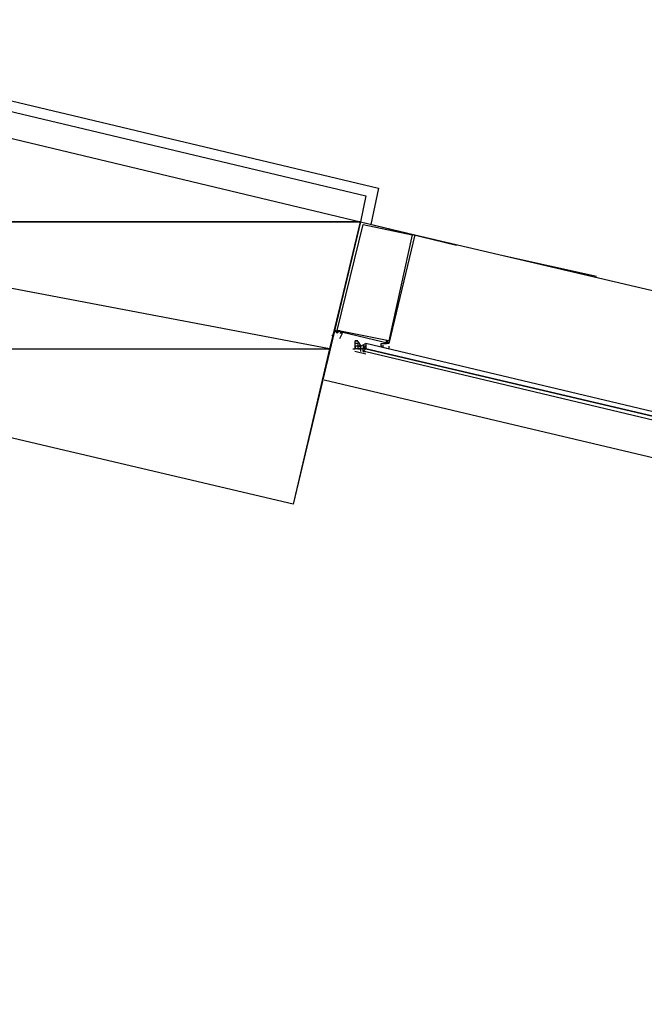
# Model space of a CAD drawing. Header units: feet. Extents: x -79 to 198, y -22 to 181.
# Tile 22 of 256: x 71.17 to 74.38, y 14.71 to 19.78. Entities that reach past the tile are written whole.
import ezdxf

# ---------------------------------------------------------------- set-up
doc = ezdxf.new("R2010")
doc.units = ezdxf.units.FT
doc.layers.add('A-LINEA', color=7, linetype='CONTINUOUS')
doc.layers.add('A-MURO-CONCRETO', color=8, linetype='CONTINUOUS')

msp = doc.modelspace()

# ---------------------------------------------------------------- linework, layer by layer
at = {"layer": 'A-LINEA'}
for p, q in [((69.3733, 19.7778), (73.0133, 18.9111)), ((73.0133, 18.9111), (72.9733, 18.7244)), ((72.92, 18.7378), (73.4133, 18.6178)), ((73.2, 18.6711), (77.2933, 17.7111)), ((73.6533, 18.5644), (74.1333, 18.4578)), ((72.9067, 18.1244), (72.8933, 18.1244)), ((72.8933, 18.1244), (72.8933, 18.1244)), ((72.8933, 18.1244), (72.8933, 18.1244)), ((72.8933, 18.1111), (72.8933, 18.1111)), ((72.8933, 18.1111), (72.8933, 18.1111)), ((72.8933, 18.1111), (72.8933, 18.1111)), ((72.8933, 18.1111), (72.8933, 18.1111)), ((72.8933, 18.1111), (72.8933, 18.1111)), ((72.9067, 18.1111), (72.8933, 18.1111)), ((72.9067, 18.1111), (72.8933, 18.1111)), ((72.8933, 18.1111), (72.8933, 18.1111)), ((72.8933, 18.1111), (72.8933, 18.1111)), ((72.8933, 18.1111), (72.8933, 18.1111)), ((72.9067, 18.1111), (72.8933, 18.1111)), ((72.8933, 18.0978), (72.8933, 18.0978)), ((72.8933, 18.0978), (72.8933, 18.0978)), ((72.8933, 18.0978), (72.8933, 18.0978)), ((72.8933, 18.0978), (72.8933, 18.0978)), ((72.9067, 18.0978), (72.8933, 18.0978)), ((72.8933, 18.0978), (72.8933, 18.0978)), ((72.8933, 18.0978), (72.8933, 18.0978)), ((72.8933, 18.0978), (72.8933, 18.0978)), ((72.8933, 18.0978), (72.8933, 18.0978)), ((72.8933, 18.0978), (72.8933, 18.0978)), ((72.8933, 18.0978), (72.8933, 18.0978)), ((72.8933, 18.0978), (72.8933, 18.0978)), ((72.8933, 18.0978), (72.8933, 18.0978)), ((72.8933, 18.0978), (72.8933, 18.0844)), ((72.8933, 18.0978), (72.8933, 18.0978)), ((72.8933, 18.0978), (72.8933, 18.0844)), ((72.8933, 18.0978), (72.8933, 18.0978)), ((72.8933, 18.0978), (72.8933, 18.0978)), ((72.8933, 18.0978), (72.8933, 18.0844)), ((72.8933, 18.0978), (72.8933, 18.0978)), ((72.8933, 18.0978), (72.8933, 18.0978)), ((72.8933, 18.0978), (72.8933, 18.0844)), ((72.8933, 18.0978), (72.8933, 18.0978)), ((72.8933, 18.0978), (72.8933, 18.0978)), ((72.8933, 18.0978), (72.8933, 18.0978)), ((72.8933, 18.0978), (72.8933, 18.0978)), ((72.8933, 18.0978), (72.8933, 18.0978)), ((72.8933, 18.0978), (72.8933, 18.0978)), ((72.8933, 18.0978), (72.8933, 18.0978)), ((72.8933, 18.0844), (72.8933, 18.0978)), ((72.9067, 18.1244), (72.9067, 18.1244)), ((72.9067, 18.1244), (72.9067, 18.1244)), ((72.9067, 18.1111), (72.9067, 18.1111)), ((72.9067, 18.1111), (72.9067, 18.1111)), ((72.9067, 18.1111), (72.9067, 18.1111)), ((72.9067, 18.1111), (72.9067, 18.1111)), ((72.9067, 18.1111), (72.9067, 18.1111)), ((72.9067, 18.1111), (72.9067, 18.1111)), ((72.9067, 18.1111), (72.9067, 18.0978)), ((72.9067, 18.1111), (72.9067, 18.1111)), ((72.9067, 18.1111), (72.9067, 18.0978)), ((72.9067, 18.1111), (72.9067, 18.1111)), ((72.9067, 18.1111), (72.9067, 18.0978)), ((72.9067, 18.1111), (72.9067, 18.1111)), ((72.9067, 18.0978), (72.9067, 18.0978)), ((72.9067, 18.0978), (72.9067, 18.0978)), ((72.9067, 18.0978), (72.9067, 18.0978)), ((72.9067, 18.0978), (72.9067, 18.0978)), ((72.9067, 18.0978), (72.9067, 18.0978)), ((72.92, 18.0978), (72.9067, 18.0978)), ((72.9067, 18.0978), (72.9067, 18.0978)), ((72.9067, 18.0978), (72.9067, 18.0978)), ((72.9067, 18.0978), (72.9067, 18.0978)), ((72.9067, 18.0978), (72.9067, 18.0844)), ((72.9067, 18.0978), (72.9067, 18.0978)), ((72.9067, 18.0978), (72.9067, 18.0978)), ((72.9067, 18.0978), (72.9067, 18.0978)), ((72.9067, 18.0978), (72.9067, 18.0978)), ((72.92, 18.0978), (72.9067, 18.0978)), ((72.9067, 18.0978), (72.9067, 18.0978)), ((72.9067, 18.0978), (72.9067, 18.0978)), ((72.9067, 18.0978), (72.9067, 18.0978)), ((72.9067, 18.0978), (72.9067, 18.0978)), ((72.9067, 18.0978), (72.9067, 18.0978)), ((72.9067, 18.0978), (72.9067, 18.0978)), ((72.9067, 18.0978), (72.92, 18.0978)), ((72.9067, 18.0978), (72.9067, 18.0978)), ((72.9067, 18.0978), (72.9067, 18.0978)), ((72.9067, 18.0978), (72.9067, 18.0978)), ((72.9067, 18.0978), (72.9067, 18.0978)), ((72.9067, 18.0978), (72.9067, 18.0978)), ((72.9067, 18.0978), (72.9067, 18.0978)), ((72.9067, 18.0978), (72.9067, 18.0978)), ((72.9067, 18.0978), (72.9067, 18.0978)), ((72.9067, 18.0978), (72.9067, 18.0978)), ((72.9067, 18.0978), (72.9067, 18.0978)), ((72.92, 18.0978), (72.92, 18.0978)), ((72.92, 18.0978), (72.92, 18.0978)), ((72.92, 18.0978), (72.92, 18.0978)), ((72.92, 18.0978), (72.92, 18.0978)), ((72.92, 18.0978), (72.92, 18.0978)), ((72.92, 18.0978), (72.92, 18.0978)), ((72.92, 18.0978), (72.92, 18.0978)), ((72.92, 18.0844), (72.92, 18.0978)), ((72.92, 18.0978), (72.92, 18.0978)), ((72.92, 18.0978), (72.92, 18.0978)), ((72.92, 18.0978), (72.92, 18.0978)), ((72.92, 18.0978), (72.92, 18.0978)), ((72.92, 18.0978), (72.92, 18.0978)), ((72.92, 18.0978), (72.92, 18.0844)), ((72.92, 18.0978), (72.92, 18.0978)), ((72.92, 18.0978), (72.92, 18.0978)), ((72.92, 18.0978), (72.92, 18.0978)), ((72.92, 18.0978), (72.92, 18.0978)), ((72.92, 18.0978), (72.92, 18.0978)), ((72.92, 18.0978), (72.92, 18.0978)), ((72.92, 18.0978), (72.92, 18.0978)), ((72.92, 18.0978), (72.92, 18.0978)), ((72.92, 18.0978), (72.92, 18.0978)), ((72.92, 18.0978), (72.92, 18.0978)), ((72.92, 18.0978), (72.92, 18.0978)), ((72.92, 18.0978), (72.92, 18.0978)), ((72.92, 18.0978), (72.92, 18.0978)), ((72.9333, 18.0978), (72.9333, 18.0978)), ((72.9333, 18.0978), (72.9333, 18.0978)), ((72.9333, 18.0978), (72.9333, 18.0844)), ((72.9333, 18.0978), (72.9333, 18.0978)), ((72.9333, 18.0978), (72.9333, 18.0978)), ((72.9333, 18.0978), (72.9333, 18.0978)), ((72.9333, 18.0978), (72.9333, 18.0978)), ((72.9333, 18.0978), (72.9333, 18.0978)), ((72.9333, 18.0978), (72.9333, 18.0978)), ((72.9333, 18.0978), (72.9333, 18.0978)), ((72.9333, 18.0978), (72.9333, 18.0978)), ((72.9333, 18.0978), (72.9333, 18.0978)), ((72.9333, 18.0978), (72.9333, 18.0978)), ((72.9333, 18.0978), (72.9333, 18.0978)), ((72.9333, 18.0978), (72.9333, 18.0978)), ((72.9333, 18.0978), (72.9333, 18.0978)), ((72.9333, 18.0978), (72.9333, 18.0978)), ((72.9333, 18.0978), (72.9333, 18.0978)), ((72.9333, 18.0978), (72.9333, 18.0978)), ((72.9333, 18.0978), (72.9333, 18.0978)), ((72.9333, 18.0978), (72.9333, 18.0978)), ((72.9333, 18.0978), (72.9333, 18.0978)), ((72.9467, 18.1111), (72.9467, 18.1111)), ((72.9467, 18.1111), (72.9467, 18.1111)), ((72.9467, 18.1111), (72.9467, 18.0978)), ((72.9467, 18.1111), (72.9467, 18.1111)), ((72.9467, 18.1111), (72.9467, 18.1111)), ((72.9467, 18.1111), (72.9467, 18.1111)), ((72.9467, 18.0978), (72.9467, 18.0978)), ((72.9467, 18.0978), (72.9467, 18.0978)), ((72.9467, 18.0978), (72.9467, 18.0978)), ((72.9467, 18.0978), (72.9467, 18.0978)), ((72.9467, 18.0978), (72.9467, 18.0978)), ((72.9467, 18.0978), (72.9467, 18.0978)), ((72.9467, 18.0978), (72.9467, 18.0978)), ((72.9467, 18.0978), (72.9467, 18.0978)), ((72.9467, 18.0978), (72.9467, 18.0978)), ((72.9467, 18.0978), (72.9467, 18.0978)), ((72.9467, 18.0978), (72.9467, 18.0978)), ((72.9467, 18.0978), (72.9467, 18.0978)), ((72.9467, 18.0978), (72.9467, 18.0978)), ((72.9467, 18.0978), (72.9467, 18.0978)), ((72.9467, 18.0978), (72.9467, 18.0978)), ((72.88, 18.0844), (72.8933, 18.0844)), ((72.947, 18.0573), (72.8906, 18.0706)), ((72.8933, 18.0844), (72.8933, 18.0844)), ((72.8933, 18.0844), (72.8933, 18.0844)), ((72.8933, 18.0844), (72.8933, 18.0844)), ((72.8933, 18.0844), (72.8933, 18.0844)), ((72.8933, 18.0844), (72.8933, 18.0844)), ((72.9067, 18.0844), (72.8933, 18.0844)), ((72.8933, 18.0844), (72.8933, 18.0844)), ((72.9067, 18.0844), (72.8933, 18.0844)), ((72.8933, 18.0844), (72.8933, 18.0844)), ((72.8933, 18.0844), (72.8933, 18.0844)), ((72.8933, 18.0844), (72.8933, 18.0844)), ((72.8933, 18.0844), (72.8933, 18.0844)), ((72.8933, 18.0844), (72.8933, 18.0844)), ((72.8933, 18.0844), (72.8933, 18.0844)), ((72.8933, 18.0844), (72.8933, 18.0844)), ((72.8933, 18.0844), (72.8933, 18.0844)), ((72.9067, 18.0844), (72.9067, 18.0844)), ((72.92, 18.0844), (72.9067, 18.0844)), ((72.9067, 18.0844), (72.9067, 18.0844)), ((72.9067, 18.0844), (72.9067, 18.0844)), ((72.9067, 18.0844), (72.9067, 18.0844)), ((72.9067, 18.0844), (72.9067, 18.0844)), ((72.9067, 18.0844), (72.9067, 18.0844)), ((72.9067, 18.0844), (72.9067, 18.0844)), ((72.9067, 18.0844), (72.9067, 18.0844)), ((72.9067, 18.0844), (72.9067, 18.0844)), ((72.9067, 18.0844), (72.9067, 18.0844)), ((72.9067, 18.0844), (72.9067, 18.0844)), ((72.9067, 18.0844), (72.9067, 18.0844)), ((72.9067, 18.0844), (72.9067, 18.0844)), ((72.9067, 18.0844), (72.9067, 18.0844)), ((72.9067, 18.0844), (72.9067, 18.0844)), ((72.9067, 18.0844), (72.9067, 18.0844)), ((72.9067, 18.0844), (72.9067, 18.0844)), ((72.9067, 18.0844), (72.9067, 18.0844)), ((72.9067, 18.0844), (72.9067, 18.0844)), ((72.9067, 18.0844), (72.9067, 18.0844)), ((72.9067, 18.0844), (72.92, 18.0844)), ((72.9067, 18.0844), (72.92, 18.0844)), ((72.92, 18.0844), (72.92, 18.0844)), ((72.92, 18.0844), (72.92, 18.0844)), ((72.92, 18.0844), (72.92, 18.0711)), ((72.92, 18.0844), (72.92, 18.0844)), ((72.92, 18.0844), (72.92, 18.0844)), ((72.92, 18.0844), (72.92, 18.0844)), ((72.92, 18.0844), (72.92, 18.0844)), ((72.92, 18.0844), (72.92, 18.0844)), ((72.92, 18.0844), (72.92, 18.0844)), ((72.92, 18.0844), (72.92, 18.0711)), ((72.92, 18.0844), (72.92, 18.0844)), ((72.92, 18.0844), (72.92, 18.0844)), ((72.92, 18.0844), (72.92, 18.0844)), ((72.92, 18.0844), (72.92, 18.0844)), ((72.92, 18.0844), (72.92, 18.0844)), ((72.92, 18.0844), (72.92, 18.0844)), ((72.92, 18.0844), (72.92, 18.0844)), ((72.92, 18.0844), (72.92, 18.0844)), ((72.92, 18.0844), (72.92, 18.0844)), ((72.92, 18.0844), (72.92, 18.0844)), ((72.92, 18.0844), (72.92, 18.0844)), ((72.92, 18.0844), (72.92, 18.0844)), ((72.92, 18.0844), (72.92, 18.0844)), ((72.92, 18.0844), (72.92, 18.0844)), ((72.92, 18.0844), (72.92, 18.0844)), ((72.92, 18.0844), (72.92, 18.0844)), ((72.92, 18.0844), (72.92, 18.0844)), ((72.92, 18.0844), (72.92, 18.0844)), ((72.92, 18.0711), (72.92, 18.0711)), ((72.92, 18.0711), (72.92, 18.0711)), ((72.9333, 18.0844), (72.9333, 18.0844)), ((72.9333, 18.0844), (72.9333, 18.0844)), ((72.9333, 18.0844), (72.9333, 18.0844)), ((72.9333, 18.0844), (72.9333, 18.0844)), ((72.9333, 18.0844), (72.9333, 18.0844)), ((72.9333, 18.0844), (72.9333, 18.0844)), ((72.9333, 18.0844), (72.9333, 18.0844)), ((72.9333, 18.0844), (72.9333, 18.0844)), ((72.9333, 18.0844), (72.9333, 18.0844)), ((72.9333, 18.0844), (72.9333, 18.0844)), ((72.9333, 18.0844), (72.9333, 18.0844)), ((72.9333, 18.0844), (72.9333, 18.0844)), ((72.9333, 18.0711), (72.9333, 18.0844)), ((72.9333, 18.0844), (72.9333, 18.0844)), ((72.9333, 18.0844), (72.9333, 18.0844)), ((72.9333, 18.0844), (72.9333, 18.0844)), ((72.9333, 18.0711), (72.9333, 18.0844)), ((72.9333, 18.0844), (72.9333, 18.0844)), ((72.9333, 18.0844), (72.9333, 18.0844)), ((72.9467, 18.0844), (72.9333, 18.0844)), ((72.9333, 18.0844), (72.9333, 18.0844)), ((72.9333, 18.0844), (72.9333, 18.0844)), ((72.9333, 18.0844), (72.9333, 18.0844)), ((72.9333, 18.0844), (72.9333, 18.0844)), ((72.9333, 18.0844), (72.9333, 18.0844)), ((72.9333, 18.0844), (72.9333, 18.0844)), ((72.9333, 18.0844), (72.9333, 18.0844)), ((72.9333, 18.0844), (72.9333, 18.0844)), ((72.9333, 18.0844), (72.9333, 18.0844)), ((72.9333, 18.0844), (72.9333, 18.0844)), ((72.9333, 18.0844), (72.9333, 18.0844)), ((72.9333, 18.0844), (72.9333, 18.0844)), ((72.9333, 18.0844), (72.9333, 18.0844)), ((72.9333, 18.0844), (72.9333, 18.0844)), ((72.9333, 18.0844), (72.9333, 18.0844)), ((72.9333, 18.0844), (72.9333, 18.0844)), ((72.9467, 18.0844), (72.9333, 18.0844)), ((72.9333, 18.0844), (72.9333, 18.0844)), ((72.9333, 18.0844), (72.9333, 18.0844)), ((72.9333, 18.0711), (72.9333, 18.0711)), ((72.9333, 18.0711), (72.9333, 18.0711)), ((72.9333, 18.0711), (72.9333, 18.0711)), ((72.9333, 18.0711), (72.9333, 18.0711)), ((72.9333, 18.0711), (72.9333, 18.0711)), ((72.9333, 18.0711), (72.9333, 18.0711)), ((72.9333, 18.0711), (72.9333, 18.0711)), ((72.9333, 18.0711), (72.9333, 18.0711)), ((72.9333, 18.0711), (72.9467, 18.0711)), ((72.9333, 18.0711), (72.9333, 18.0711)), ((72.9467, 18.0844), (72.9467, 18.0844)), ((72.9467, 18.0844), (72.9467, 18.0844)), ((72.9467, 18.0844), (72.9467, 18.0844)), ((72.9467, 18.0844), (72.9467, 18.0844)), ((72.9467, 18.0844), (72.9467, 18.0844)), ((72.9467, 18.0711), (72.9467, 18.0711)), ((73.04, 18.0844), (73.04, 18.0844)), ((73.04, 18.0844), (73.04, 18.0844)), ((72.7333, 17.9244), (86.3467, 14.7111))]:
    msp.add_line(p, q, dxfattribs=at)
for points in [[(69.4133, 19.7111), (72.9467, 18.8711), (72.92, 18.7378)], [(72.92, 18.7378), (72.5733, 17.2844), (69.1733, 18.0844), (69.52, 19.5511), (72.92, 18.7378)], [(72.92, 18.7378), (73.2, 18.6711), (73.0667, 18.1111), (72.7867, 18.1778), (72.92, 18.7378)], [(72.9333, 18.7244), (73.1867, 18.6711), (73.0667, 18.1244), (72.8, 18.1778), (72.9333, 18.7244)], [(72.7867, 18.1644), (72.7867, 18.1644), (72.7733, 18.1511), (72.7733, 18.1511)], [(72.7867, 18.1778), (72.8, 18.1644), (72.8, 18.1644), (72.8, 18.1778), (72.8, 18.1778), (72.8, 18.1778), (72.8, 18.1778), (72.8, 18.1778), (72.8133, 18.1778), (72.8133, 18.1778), (72.8133, 18.1778), (72.8, 18.1644)], [(72.7867, 18.1511), (72.7867, 18.1511), (72.7867, 18.1511)], [(72.8, 18.1511), (72.8, 18.1511), (72.8, 18.1511)], [(72.8133, 18.1378), (72.8133, 18.1378), (72.8133, 18.1378), (72.8133, 18.1378), (72.8267, 18.1644), (72.8267, 18.1644), (72.8133, 18.1644), (72.8133, 18.1644)], [(72.8933, 18.0844), (72.8933, 18.0978), (72.8933, 18.1111), (72.8933, 18.1244), (72.9067, 18.1244)], [(72.8933, 18.0844), (72.8933, 18.0978), (72.8933, 18.0844)], [(72.9072, 18.1223), (72.9215, 18.0985), (72.9458, 18.112)], [(72.9333, 18.0844), (72.92, 18.0844), (72.92, 18.0978)], [(72.9467, 18.1111), (72.9467, 18.0978), (72.9333, 18.0978)], [(72.9467, 18.1111), (72.9467, 18.0978), (72.9467, 18.0844), (72.9333, 18.0711), (72.9467, 18.0711)], [(72.9333, 18.0844), (72.9333, 18.0844), (72.9467, 18.0978)], [(72.9467, 18.0978), (72.9467, 18.0844), (77.2667, 17.0711), (77.2667, 17.0844), (72.9467, 18.1111), (72.9467, 18.0978)], [(73.04, 18.0978), (73.0267, 18.0978), (73.0267, 18.0978), (73.0267, 18.1111), (73.0267, 18.1111), (73.0533, 18.1111), (73.0533, 18.1111), (73.0533, 18.1111), (73.0533, 18.1111), (73.0533, 18.1111), (73.0533, 18.1244), (73.0667, 18.1111), (73.0667, 18.1111), (73.0667, 18.1111), (73.0667, 18.1111), (73.0667, 18.1111), (73.0533, 18.1111), (73.0533, 18.1111)], [(73.0667, 18.0978), (73.0667, 18.0978), (73.0667, 18.0844), (73.0667, 18.0844), (73.0667, 18.0844)], [(72.9467, 18.0711), (77.2533, 17.0444), (77.2667, 17.0444), (77.2667, 17.0578), (77.2667, 17.0711), (72.9467, 18.0844), (72.9333, 18.0711), (72.9467, 18.0711)], [(73.0533, 18.0844), (73.0533, 18.0844), (73.0533, 18.0844)]]:
    msp.add_lwpolyline(points, dxfattribs=at)
for points in [[(72.8, 18.1644), (72.8, 18.1644), (72.8, 18.1778), (72.8, 18.1778)], [(73.0533, 18.1111), (73.0533, 18.1111), (73.0533, 18.1111), (73.0533, 18.1111)]]:
    msp.add_lwpolyline(points, close=True, dxfattribs=at)
at = {"layer": 'A-MURO-CONCRETO'}
for points in [[(69.52, 19.5511), (72.92, 18.7378), (69.32, 18.7378), (69.52, 19.5511), (69.52, 19.5511)], [(69.32, 18.7378), (69.1733, 18.0844), (72.76, 18.0844), (69.32, 18.7378)], [(69.32, 18.7378), (72.92, 18.7378), (72.76, 18.0844), (69.32, 18.7378), (69.32, 18.7378)], [(69.1733, 18.0844), (72.76, 18.0844), (72.5733, 17.2844), (69.1733, 18.0844), (69.1733, 18.0844)]]:
    msp.add_lwpolyline(points, dxfattribs=at)

doc.saveas('drawing.dxf')
